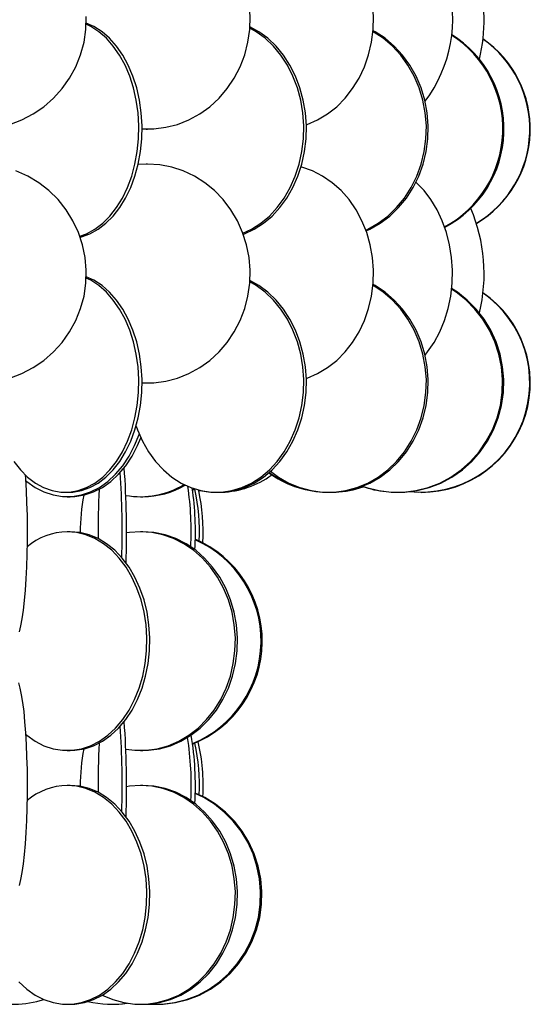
# Model space of a CAD drawing. Header units: millimetres. Extents: x 495 to 2657, y 518 to 2595.
# Tile 15 of 96: x 854 to 912, y 1746 to 1858. Entities that reach past the tile are written whole.
import ezdxf

# ---------------------------------------------------------------- set-up
doc = ezdxf.new("R2010")
doc.units = ezdxf.units.MM

msp = doc.modelspace()

# ---------------------------------------------------------------- linework, layer by layer
at = {"color": 7, "linetype": 'Continuous', "lineweight": 25}
for p, q in [((867.82, 1845.56), (868.28, 1845.55)), ((868.28, 1845.55), (868.45, 1845.55)), ((868.45, 1841.55), (867.37, 1841.49)), ((868.28, 1841.55), (867.37, 1841.51)), ((868.45, 1841.55), (868.28, 1841.55)), ((867.82, 1816.56), (868.28, 1816.55)), ((868.28, 1816.55), (868.45, 1816.55)), ((859.03, 1804.05), (859.4, 1804.05)), ((859.28, 1803.55), (859.62, 1803.55)), ((867.65, 1803.55), (867.9, 1803.55)), ((873.58, 1804.34), (873.83, 1804.44)), ((873.59, 1804.29), (873.84, 1804.39)), ((876.3, 1804.05), (876.61, 1804.05)), ((889.09, 1804.05), (889.32, 1804.05)), ((896.96, 1804.05), (897.1, 1804.05)), ((899.65, 1804.05), (899.69, 1804.05)), ((859.62, 1799.55), (859.28, 1799.55)), ((867.9, 1799.55), (867.65, 1799.55)), ((859.28, 1774.55), (859.62, 1774.55)), ((867.65, 1774.55), (867.9, 1774.55)), ((859.62, 1770.55), (859.28, 1770.55)), ((867.9, 1770.55), (867.65, 1770.55)), ((859.28, 1745.55), (859.62, 1745.55)), ((864.41, 1745.55), (864.43, 1745.55)), ((867.65, 1745.55), (867.9, 1745.55)), ((869.39, 1745.55), (869.53, 1745.55))]:
    msp.add_line(p, q, dxfattribs=at)
at = {"color": 7, "linetype": 'Continuous', "lineweight": 25, "flags": 128}
for points in [[(867.82, 1845.57), (869.15, 1845.57), (870.52, 1845.75), (871.87, 1846.09), (873.17, 1846.61), (874.41, 1847.29), (875.56, 1848.11), (876.61, 1849.08), (877.54, 1850.17), (878.35, 1851.38), (879.02, 1852.67), (879.54, 1854.05), (879.91, 1855.47), (880.11, 1856.94), (880.16, 1858.42), (880.03, 1859.89), (879.75, 1861.34), (879.3, 1862.75), (878.71, 1864.08), (877.97, 1865.34), (877.09, 1866.49), (876.67, 1866.95)], [(886.57, 1846.06), (886.68, 1846.09), (887.87, 1846.61), (888.99, 1847.29), (890.05, 1848.11), (891.01, 1849.08), (891.86, 1850.17), (892.6, 1851.38), (893.22, 1852.67), (893.69, 1854.05), (894.03, 1855.47), (894.21, 1856.94), (894.25, 1858.42), (894.14, 1859.89), (893.88, 1861.34), (893.47, 1862.75), (892.93, 1864.08), (892.86, 1864.23)], [(844.86, 1846.33), (845.54, 1846.09), (846.96, 1845.75), (848.41, 1845.57), (849.87, 1845.57), (851.32, 1845.75), (852.73, 1846.09), (854.1, 1846.61), (855.4, 1847.29), (856.61, 1848.11), (857.71, 1849.08), (858.7, 1850.17), (859.55, 1851.38), (860.25, 1852.67), (860.8, 1854.05), (861.19, 1855.47), (861.4, 1856.94), (861.45, 1858.42)], [(860.72, 1833.3), (861.49, 1833.59), (862.43, 1834.11), (863.32, 1834.79), (864.14, 1835.61), (864.9, 1836.58), (865.57, 1837.67), (866.15, 1838.88), (866.64, 1840.17), (867.01, 1841.55), (867.27, 1842.97), (867.42, 1844.44), (867.45, 1845.92), (867.36, 1847.39), (867.16, 1848.84), (866.84, 1850.25), (866.41, 1851.58), (865.88, 1852.84), (865.25, 1853.99), (864.53, 1855.02), (863.74, 1855.92), (862.88, 1856.67), (861.97, 1857.27), (861.44, 1857.53)], [(860.75, 1833.21), (860.89, 1833.25), (861.86, 1833.59), (862.8, 1834.11), (863.68, 1834.79), (864.51, 1835.61), (865.27, 1836.58), (865.94, 1837.67), (866.52, 1838.88), (867.01, 1840.17), (867.38, 1841.55), (867.64, 1842.97), (867.79, 1844.44), (867.82, 1845.92), (867.73, 1847.39), (867.53, 1848.84), (867.21, 1850.25), (866.78, 1851.58), (866.24, 1852.84), (865.62, 1853.99), (864.9, 1855.02), (864.11, 1855.92), (863.25, 1856.67), (862.33, 1857.27), (861.45, 1857.67)], [(879.34, 1833.64), (880.33, 1834.11), (881.38, 1834.79), (882.36, 1835.61), (883.25, 1836.58), (884.05, 1837.67), (884.74, 1838.88), (885.31, 1840.17), (885.75, 1841.55), (886.07, 1842.97), (886.24, 1844.44), (886.28, 1845.92), (886.17, 1847.39), (885.93, 1848.84), (885.55, 1850.25), (885.04, 1851.58), (884.41, 1852.84), (883.66, 1853.99), (882.82, 1855.02), (881.88, 1855.92), (880.86, 1856.67), (880.13, 1857.09)], [(879.38, 1833.54), (879.52, 1833.59), (880.63, 1834.11), (881.68, 1834.79), (882.66, 1835.61), (883.55, 1836.58), (884.35, 1837.67), (885.04, 1838.88), (885.61, 1840.17), (886.06, 1841.55), (886.37, 1842.97), (886.54, 1844.44), (886.58, 1845.92), (886.47, 1847.39), (886.23, 1848.84), (885.85, 1850.25), (885.34, 1851.58), (884.71, 1852.84), (883.97, 1853.99), (883.12, 1855.02), (882.18, 1855.92), (881.16, 1856.67), (880.14, 1857.24)], [(893.38, 1834), (893.6, 1834.11), (894.78, 1834.79), (895.88, 1835.61), (896.89, 1836.58), (897.78, 1837.67), (898.55, 1838.88), (899.2, 1840.17), (899.69, 1841.55), (900.04, 1842.97), (900.24, 1844.44), (900.28, 1845.92), (900.16, 1847.39), (899.89, 1848.84), (899.46, 1850.25), (898.89, 1851.58), (898.18, 1852.84), (897.35, 1853.99), (896.4, 1855.02), (895.34, 1855.92), (894.2, 1856.67), (894.19, 1856.68)], [(893.41, 1833.92), (893.83, 1834.11), (895.01, 1834.79), (896.11, 1835.61), (897.11, 1836.58), (898, 1837.67), (898.78, 1838.88), (899.42, 1840.17), (899.92, 1841.55), (900.27, 1842.97), (900.46, 1844.44), (900.5, 1845.92), (900.38, 1847.39), (900.11, 1848.84), (899.69, 1850.25), (899.12, 1851.58), (898.41, 1852.84), (897.57, 1853.99), (896.62, 1855.02), (895.57, 1855.92), (894.43, 1856.67), (894.2, 1856.79)], [(852.73, 1817.09), (854.1, 1817.61), (855.4, 1818.29), (856.61, 1819.11), (857.71, 1820.08), (858.7, 1821.17), (859.55, 1822.38), (860.25, 1823.67), (860.8, 1825.05), (861.19, 1826.47), (861.4, 1827.94), (861.45, 1829.42), (861.32, 1830.89), (861.02, 1832.34), (860.55, 1833.75), (859.92, 1835.08), (859.14, 1836.34), (858.22, 1837.49), (857.18, 1838.52), (856.02, 1839.42), (854.76, 1840.17), (853.42, 1840.77)], [(867.82, 1816.57), (869.15, 1816.57), (870.52, 1816.75), (871.87, 1817.09), (873.17, 1817.61), (874.41, 1818.29), (875.56, 1819.11), (876.61, 1820.08), (877.54, 1821.17), (878.35, 1822.38), (879.02, 1823.67), (879.54, 1825.05), (879.91, 1826.47), (880.11, 1827.94), (880.16, 1829.42), (880.03, 1830.89), (879.75, 1832.34), (879.3, 1833.75), (878.71, 1835.08), (877.97, 1836.34), (877.09, 1837.49), (876.1, 1838.52), (874.99, 1839.42), (873.8, 1840.17), (872.53, 1840.77), (871.2, 1841.2), (869.84, 1841.46), (868.45, 1841.55), (868.45, 1841.55)], [(886.57, 1817.06), (886.68, 1817.09), (887.87, 1817.61), (888.99, 1818.29), (890.05, 1819.11), (891.01, 1820.08), (891.86, 1821.17), (892.6, 1822.38), (893.22, 1823.67), (893.69, 1825.05), (894.03, 1826.47), (894.21, 1827.94), (894.25, 1829.42), (894.14, 1830.89), (893.88, 1832.34), (893.47, 1833.75), (892.93, 1835.08), (892.25, 1836.34), (891.45, 1837.49), (890.54, 1838.52), (889.53, 1839.42), (888.44, 1840.17), (887.28, 1840.77), (886.07, 1841.2), (885.97, 1841.23)], [(900.14, 1819.72), (900.42, 1820.08), (901.17, 1821.17), (901.82, 1822.38), (902.35, 1823.67), (902.77, 1825.05), (903.06, 1826.47), (903.22, 1827.94), (903.25, 1829.42), (903.16, 1830.89), (902.93, 1832.34), (902.57, 1833.75), (902.1, 1835.08), (901.51, 1836.34), (900.81, 1837.49), (900.02, 1838.52), (899.14, 1839.42), (899.09, 1839.46)], [(853.17, 1807.58), (853.92, 1806.61), (854.75, 1805.79), (855.64, 1805.11), (856.57, 1804.59), (857.54, 1804.25), (858.53, 1804.07), (859.53, 1804.07), (860.52, 1804.25), (861.49, 1804.59), (862.43, 1805.11), (863.32, 1805.79), (864.14, 1806.61), (864.9, 1807.58), (865.57, 1808.67), (866.15, 1809.88), (866.64, 1811.17), (867.01, 1812.55), (867.27, 1813.97), (867.42, 1815.44), (867.45, 1816.92), (867.36, 1818.39), (867.16, 1819.84), (866.84, 1821.25), (866.41, 1822.58), (865.88, 1823.84), (865.25, 1824.99), (864.53, 1826.02), (863.74, 1826.92), (862.88, 1827.67), (861.97, 1828.27), (861.44, 1828.53)], [(859.4, 1804.05), (859.9, 1804.07), (860.89, 1804.25), (861.86, 1804.59), (862.8, 1805.11), (863.68, 1805.79), (864.51, 1806.61), (865.27, 1807.58), (865.94, 1808.67), (866.52, 1809.88), (867.01, 1811.17), (867.38, 1812.55), (867.64, 1813.97), (867.79, 1815.44), (867.82, 1816.92), (867.73, 1818.39), (867.53, 1819.84), (867.21, 1821.25), (866.78, 1822.58), (866.24, 1823.84), (865.62, 1824.99), (864.9, 1826.02), (864.11, 1826.92), (863.25, 1827.67), (862.33, 1828.27), (861.45, 1828.67)], [(876.61, 1804.05), (877.2, 1804.07), (878.37, 1804.25), (879.52, 1804.59), (880.63, 1805.11), (881.68, 1805.79), (882.66, 1806.61), (883.55, 1807.58), (884.35, 1808.67), (885.04, 1809.88), (885.61, 1811.17), (886.06, 1812.55), (886.37, 1813.97), (886.54, 1815.44), (886.58, 1816.92), (886.47, 1818.39), (886.23, 1819.84), (885.85, 1821.25), (885.34, 1822.58), (884.71, 1823.84), (883.97, 1824.99), (883.12, 1826.02), (882.18, 1826.92), (881.16, 1827.67), (880.14, 1828.24)], [(867.14, 1811.61), (867.3, 1811.17), (867.87, 1809.88), (868.56, 1808.67), (869.36, 1807.58), (870.25, 1806.61), (871.23, 1805.79), (872.28, 1805.11), (873.39, 1804.59), (874.54, 1804.25), (875.71, 1804.07), (876.9, 1804.07), (878.07, 1804.25), (879.22, 1804.59), (880.33, 1805.11), (881.38, 1805.79), (882.36, 1806.61), (883.25, 1807.58), (884.05, 1808.67), (884.74, 1809.88), (885.31, 1811.17), (885.75, 1812.55), (886.07, 1813.97), (886.24, 1815.44), (886.28, 1816.92), (886.17, 1818.39), (885.93, 1819.84), (885.55, 1821.25), (885.04, 1822.58), (884.41, 1823.84), (883.66, 1824.99), (882.82, 1826.02), (881.88, 1826.92), (880.86, 1827.67), (880.13, 1828.09)], [(882.49, 1806.46), (883.4, 1805.79), (884.58, 1805.11), (885.83, 1804.59), (887.11, 1804.25), (888.43, 1804.07), (889.76, 1804.07), (891.07, 1804.25), (892.36, 1804.59), (893.6, 1805.11), (894.78, 1805.79), (895.88, 1806.61), (896.89, 1807.58), (897.78, 1808.67), (898.55, 1809.88), (899.2, 1811.17), (899.69, 1812.55), (900.04, 1813.97), (900.24, 1815.44), (900.28, 1816.92), (900.16, 1818.39), (899.89, 1819.84), (899.46, 1821.25), (898.89, 1822.58), (898.18, 1823.84), (897.35, 1824.99), (896.4, 1826.02), (895.34, 1826.92), (894.2, 1827.67), (894.19, 1827.68)], [(889.32, 1804.05), (889.98, 1804.07), (891.3, 1804.25), (892.58, 1804.59), (893.83, 1805.11), (895.01, 1805.79), (896.11, 1806.61), (897.11, 1807.58), (898, 1808.67), (898.78, 1809.88), (899.42, 1811.17), (899.92, 1812.55), (900.27, 1813.97), (900.46, 1815.44), (900.5, 1816.92), (900.38, 1818.39), (900.11, 1819.84), (899.69, 1821.25), (899.12, 1822.58), (898.41, 1823.84), (897.57, 1824.99), (896.62, 1826.02), (895.57, 1826.92), (894.43, 1827.67), (894.2, 1827.79)], [(893, 1804.75), (893.45, 1804.59), (894.84, 1804.25), (896.25, 1804.07), (897.68, 1804.07), (899.09, 1804.25), (900.48, 1804.59), (901.81, 1805.11), (903.08, 1805.79), (904.26, 1806.61), (905.34, 1807.58), (906.3, 1808.67), (907.13, 1809.88), (907.82, 1811.17), (908.35, 1812.55), (908.73, 1813.97), (908.94, 1815.44), (908.98, 1816.92), (908.85, 1818.39), (908.56, 1819.84), (908.11, 1821.25), (907.49, 1822.58), (906.73, 1823.84), (905.83, 1824.99), (904.81, 1826.02), (903.68, 1826.92), (903.16, 1827.26)], [(897.1, 1804.05), (897.81, 1804.07), (899.23, 1804.25), (900.61, 1804.59), (901.95, 1805.11), (903.21, 1805.79), (904.4, 1806.61), (905.48, 1807.58), (906.44, 1808.67), (907.27, 1809.88), (907.95, 1811.17), (908.49, 1812.55), (908.87, 1813.97), (909.08, 1815.44), (909.12, 1816.92), (908.99, 1818.39), (908.7, 1819.84), (908.24, 1821.25), (907.63, 1822.58), (906.87, 1823.84), (905.97, 1824.99), (904.95, 1826.02), (903.82, 1826.92), (903.17, 1827.34)], [(854.52, 1805.4), (854.65, 1805.29), (855.61, 1804.61), (856.62, 1804.09), (857.67, 1803.75), (858.74, 1803.57), (859.82, 1803.57), (860.89, 1803.75), (861.93, 1804.09), (862.94, 1804.61), (863.9, 1805.29), (864.79, 1806.11), (865.61, 1807.08), (866.34, 1808.17), (866.97, 1809.38), (867.49, 1810.67), (867.49, 1810.69)], [(859.62, 1803.55), (860.16, 1803.57), (861.23, 1803.75), (862.28, 1804.09), (863.29, 1804.61), (864.24, 1805.29), (865.14, 1806.11), (865.95, 1807.08), (866.68, 1808.17), (867.31, 1809.38), (867.68, 1810.27)], [(854.48, 1806.04), (854.51, 1805.58), (854.59, 1804.25), (854.64, 1802.84), (854.68, 1801.39), (854.7, 1799.92), (854.69, 1798.44), (854.66, 1796.97), (854.62, 1795.55), (854.55, 1794.17), (854.46, 1792.88), (854.36, 1791.67), (854.23, 1790.58), (854.1, 1789.61), (853.95, 1788.79), (853.79, 1788.11)], [(892.98, 1804.74), (893.42, 1804.59), (894.37, 1804.34)], [(874.29, 1804.26), (874.36, 1804.25), (875.66, 1804.07)], [(854.52, 1776.4), (854.65, 1776.29), (855.61, 1775.61), (856.62, 1775.09), (857.67, 1774.75), (858.74, 1774.57), (859.82, 1774.57), (860.89, 1774.75), (861.93, 1775.09), (862.94, 1775.61), (863.9, 1776.29), (864.79, 1777.11), (865.61, 1778.08), (866.34, 1779.17), (866.97, 1780.38), (867.49, 1781.67), (867.89, 1783.05), (868.17, 1784.47), (868.33, 1785.94), (868.37, 1787.42), (868.27, 1788.89), (868.05, 1790.34), (867.7, 1791.75), (867.24, 1793.08), (866.66, 1794.34), (865.99, 1795.49), (865.21, 1796.52), (864.36, 1797.42), (863.43, 1798.17), (862.44, 1798.77), (861.41, 1799.2), (860.35, 1799.46), (859.28, 1799.55), (859.28, 1799.55)], [(859.62, 1774.55), (860.16, 1774.57), (861.23, 1774.75), (862.28, 1775.09), (863.29, 1775.61), (864.24, 1776.29), (865.14, 1777.11), (865.95, 1778.08), (866.68, 1779.17), (867.31, 1780.38), (867.83, 1781.67), (868.23, 1783.05), (868.52, 1784.47), (868.68, 1785.94), (868.71, 1787.42), (868.61, 1788.89), (868.39, 1790.34), (868.05, 1791.75), (867.58, 1793.08), (867.01, 1794.34), (866.33, 1795.49), (865.56, 1796.52), (864.7, 1797.42), (863.77, 1798.17), (862.79, 1798.77), (861.76, 1799.2), (860.7, 1799.46), (859.62, 1799.55), (859.62, 1799.55)], [(865.97, 1774.7), (867.01, 1774.57), (868.29, 1774.57), (869.56, 1774.75), (870.81, 1775.09), (872.01, 1775.61), (873.15, 1776.29), (874.22, 1777.11), (875.19, 1778.08), (876.05, 1779.17), (876.8, 1780.38), (877.42, 1781.67), (877.9, 1783.05), (878.24, 1784.47), (878.43, 1785.94), (878.47, 1787.42), (878.35, 1788.89), (878.09, 1790.34), (877.68, 1791.75), (877.13, 1793.08), (876.44, 1794.34), (875.63, 1795.49), (874.71, 1796.52), (873.69, 1797.42), (872.59, 1798.17), (871.42, 1798.77), (870.19, 1799.2), (868.93, 1799.46), (867.65, 1799.55), (867.65, 1799.55)], [(867.65, 1799.55), (866.37, 1799.46), (866.05, 1799.41)], [(867.9, 1774.55), (868.54, 1774.57), (869.81, 1774.75), (871.06, 1775.09), (872.26, 1775.61), (873.4, 1776.29), (874.47, 1777.11), (875.44, 1778.08), (876.3, 1779.17), (877.05, 1780.38), (877.67, 1781.67), (878.15, 1783.05), (878.49, 1784.47), (878.68, 1785.94), (878.72, 1787.42), (878.6, 1788.89), (878.34, 1790.34), (877.93, 1791.75), (877.38, 1793.08), (876.69, 1794.34), (875.88, 1795.49), (874.96, 1796.52), (873.94, 1797.42), (872.84, 1798.17), (871.67, 1798.77), (870.44, 1799.2), (869.18, 1799.46), (867.9, 1799.55), (867.9, 1799.55)], [(853.7, 1782.27), (853.87, 1781.67), (854.02, 1780.92), (854.17, 1780.02), (854.3, 1778.99), (854.41, 1777.84), (854.51, 1776.58), (854.59, 1775.25), (854.64, 1773.84), (854.68, 1772.39), (854.7, 1770.92), (854.69, 1769.44), (854.66, 1767.97), (854.62, 1766.55), (854.55, 1765.17), (854.46, 1763.88), (854.36, 1762.67), (854.23, 1761.58), (854.1, 1760.61), (853.95, 1759.79), (853.79, 1759.11)], [(853.76, 1748.11), (854.65, 1747.29), (855.61, 1746.61), (856.62, 1746.09), (857.67, 1745.75), (858.74, 1745.57), (859.82, 1745.57), (860.89, 1745.75), (861.93, 1746.09), (862.94, 1746.61), (863.9, 1747.29), (864.79, 1748.11), (865.61, 1749.08), (866.34, 1750.17), (866.97, 1751.38), (867.49, 1752.67), (867.89, 1754.05), (868.17, 1755.47), (868.33, 1756.94), (868.37, 1758.42), (868.27, 1759.89), (868.05, 1761.34), (867.7, 1762.75), (867.24, 1764.08), (866.66, 1765.34), (865.99, 1766.49), (865.21, 1767.52), (864.36, 1768.42), (863.43, 1769.17), (862.44, 1769.77), (861.41, 1770.2), (860.35, 1770.46), (859.28, 1770.55), (859.28, 1770.55)], [(859.62, 1745.55), (860.16, 1745.57), (861.23, 1745.75), (862.28, 1746.09), (863.29, 1746.61), (864.24, 1747.29), (865.14, 1748.11), (865.95, 1749.08), (866.68, 1750.17), (867.31, 1751.38), (867.83, 1752.67), (868.23, 1754.05), (868.52, 1755.47), (868.68, 1756.94), (868.71, 1758.42), (868.61, 1759.89), (868.39, 1761.34), (868.05, 1762.75), (867.58, 1764.08), (867.01, 1765.34), (866.33, 1766.49), (865.56, 1767.52), (864.7, 1768.42), (863.77, 1769.17), (862.79, 1769.77), (861.76, 1770.2), (860.7, 1770.46), (859.62, 1770.55)], [(863.28, 1746.61), (864.49, 1746.09), (865.73, 1745.75), (867.01, 1745.57), (868.29, 1745.57), (869.56, 1745.75), (870.81, 1746.09), (872.01, 1746.61), (873.15, 1747.29), (874.22, 1748.11), (875.19, 1749.08), (876.05, 1750.17), (876.8, 1751.38), (877.42, 1752.67), (877.9, 1754.05), (878.24, 1755.47), (878.43, 1756.94), (878.47, 1758.42), (878.35, 1759.89), (878.09, 1761.34), (877.68, 1762.75), (877.13, 1764.08), (876.44, 1765.34), (875.63, 1766.49), (874.71, 1767.52), (873.69, 1768.42), (872.59, 1769.17), (871.42, 1769.77), (870.19, 1770.2), (868.93, 1770.46), (867.65, 1770.55), (867.65, 1770.55)], [(867.65, 1770.55), (866.37, 1770.46), (866.05, 1770.41)], [(867.9, 1745.55), (868.54, 1745.57), (869.81, 1745.75), (871.06, 1746.09), (872.26, 1746.61), (873.4, 1747.29), (874.47, 1748.11), (875.44, 1749.08), (876.3, 1750.17), (877.05, 1751.38), (877.67, 1752.67), (878.15, 1754.05), (878.49, 1755.47), (878.68, 1756.94), (878.72, 1758.42), (878.6, 1759.89), (878.34, 1761.34), (877.93, 1762.75), (877.38, 1764.08), (876.69, 1765.34), (875.88, 1766.49), (874.96, 1767.52), (873.94, 1768.42), (872.84, 1769.17), (871.67, 1769.77), (870.44, 1770.2), (869.18, 1770.46), (867.9, 1770.55)], [(868.61, 1745.58), (868.68, 1745.57), (870.1, 1745.57), (871.51, 1745.75), (872.89, 1746.09), (874.22, 1746.61), (875.48, 1747.29), (876.65, 1748.11), (877.73, 1749.08), (878.69, 1750.17), (879.51, 1751.38), (880.2, 1752.67), (880.73, 1754.05), (881.11, 1755.47), (881.32, 1756.94), (881.36, 1758.42), (881.23, 1759.89), (880.94, 1761.34), (880.49, 1762.75), (879.88, 1764.08), (879.12, 1765.34), (878.22, 1766.49), (877.21, 1767.52), (876.08, 1768.42), (874.86, 1769.17), (873.89, 1769.63)], [(869.53, 1745.55), (870.24, 1745.57), (871.65, 1745.75), (873.03, 1746.09), (874.36, 1746.61), (875.62, 1747.29), (876.8, 1748.11), (877.87, 1749.08), (878.83, 1750.17), (879.66, 1751.38), (880.34, 1752.67), (880.88, 1754.05), (881.25, 1755.47), (881.46, 1756.94), (881.5, 1758.42), (881.38, 1759.89), (881.08, 1761.34), (880.63, 1762.75), (880.02, 1764.08), (879.26, 1765.34), (878.37, 1766.49), (877.35, 1767.52), (876.22, 1768.42), (875, 1769.17), (873.89, 1769.69)], [(864.43, 1745.55), (865.17, 1745.57), (866.15, 1745.67)]]:
    msp.add_lwpolyline(points, dxfattribs=at)
at = {"color": 7, "linetype": 'Continuous', "lineweight": 25}
for centre, radius, start, end in [((887.06, 1858.04), 19.81, 346.8603, 14.7638), ((887.85, 1858.08), 15.44, 322.7131, 16.838), ((896.3, 1845.56), 12.72, 298.5034, 57.3275), ((896.44, 1845.56), 12.71, 297.8961, 58.0264), ((899.57, 1845.55), 12.53, 300.8896, 55.1016), ((899.62, 1845.55), 12.53, 300.6768, 55.3463), ((887.84, 1829.03), 19.04, 346.3776, 23.0129), ((899.6, 1816.56), 12.5, 264.2552, 55.2048), ((899.64, 1816.55), 12.51, 270.228, 55.4297), ((765.64, 1799.55), 100.41, 357.9568, 4.176), ((761.86, 1799.53), 103.69, 358.363, 3.7531), ((876.5, 1814.44), 10.4, 272.3659, 306.0702), ((889.16, 1815.77), 11.72, 234.0958, 266.8388), ((889.33, 1815.84), 11.8, 233.7136, 256.9946), ((867.64, 1813.15), 9.6, 259.9699, 301.1601), ((867.86, 1813.24), 9.69, 270.2456, 300.2896), ((838.25, 1799.56), 35.18, 357.1571, 8.4459), ((838.56, 1799.56), 35.35, 356.6528, 8.0931), ((889.27, 1815.66), 11.62, 273.0894, 289.128), ((897.01, 1816.45), 12.4, 250.9286, 263.8307), ((882.94, 1799.58), 22.18, 169.2193, 180.3252), ((969.18, 1799.6), 106.38, 177.4165, 180.4498), ((852.5, 1799.59), 21.87, 357.1393, 12.6786), ((852.71, 1799.57), 22.08, 356.6998, 12.2759), ((859.42, 1792.14), 7.41, 91.1336, 129.7643), ((868.73, 1787.05), 12.68, 292.4908, 65.985), ((868.88, 1787.05), 12.67, 291.8057, 66.7058), ((765.64, 1770.55), 100.41, 357.9568, 4.176), ((761.86, 1770.53), 103.69, 358.363, 3.7531), ((969.18, 1770.6), 106.38, 177.4165, 180.4498), ((838.44, 1770.57), 35, 357.1397, 8.9773), ((839.03, 1770.56), 34.88, 356.6046, 9.4795), ((852.5, 1770.59), 21.87, 357.1393, 12.6786), ((852.8, 1770.57), 22, 356.6824, 13.0784), ((882.94, 1770.58), 22.18, 169.2193, 180.3252), ((859.42, 1763.14), 7.41, 91.1336, 129.7643), ((852.97, 1757.68), 12.13, 255.6906, 287.4001), ((864.41, 1758.01), 12.46, 257.1607, 278.0096)]:
    msp.add_arc(centre, radius, start, end, dxfattribs=at)

doc.saveas('drawing.dxf')
